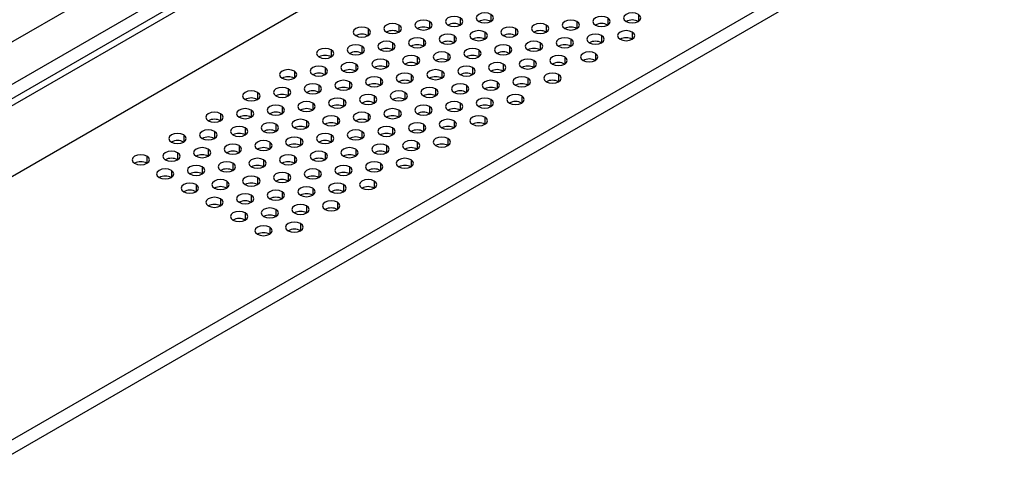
# Model space of a CAD drawing. Header units: millimetres. Extents: x 0 to 1118, y 0 to 864.
# Tile 180 of 256: x 909.08 to 920.41, y 645.27 to 650.5. Entities that reach past the tile are written whole.
import ezdxf

# ---------------------------------------------------------------- set-up
doc = ezdxf.new("R2010")
doc.units = ezdxf.units.MM

msp = doc.modelspace()

# ---------------------------------------------------------------- linework, layer by layer
at = {"color": 7, "linetype": 'Continuous', "lineweight": 25}
for p, q in [((901.7793, 646.0799), (940.9885, 668.7149)), ((941.1299, 668.3066), (901.9207, 645.6716)), ((935.8547, 665.098), (906.036, 647.8841)), ((935.9254, 665.0572), (906.1068, 647.8432)), ((936.1376, 664.3631), (905.8946, 646.9042)), ((908.518, 645.3898), (938.7609, 662.8487)), ((908.5887, 645.2673), (938.8317, 662.7262))]:
    msp.add_line(p, q, dxfattribs=at)
at = {"color": 8, "linetype": 'Continuous', "lineweight": 25}
for p, q in [((914.1536, 650.5209), (914.1536, 650.4393)), ((914.5072, 650.5618), (914.5072, 650.4801)), ((915.8507, 650.5209), (915.8507, 650.4393)), ((916.2042, 650.5618), (916.2042, 650.4801)), ((913.093, 650.3985), (913.093, 650.3168)), ((913.4465, 650.4393), (913.4465, 650.3577)), ((913.8001, 650.4801), (913.8001, 650.3985)), ((914.79, 650.3985), (914.79, 650.3168)), ((915.1436, 650.4393), (915.1436, 650.3577)), ((915.4971, 650.4801), (915.4971, 650.3985)), ((913.7294, 650.276), (913.7294, 650.1944)), ((914.0829, 650.3168), (914.0829, 650.2352)), ((914.4365, 650.3577), (914.4365, 650.276)), ((915.4264, 650.276), (915.4264, 650.1944)), ((915.78, 650.3168), (915.78, 650.2352)), ((916.1335, 650.3577), (916.1335, 650.276)), ((912.6687, 650.1536), (912.6687, 650.0719)), ((913.0223, 650.1944), (913.0223, 650.1127)), ((913.3758, 650.2352), (913.3758, 650.1536)), ((914.3658, 650.1536), (914.3658, 650.0719)), ((914.7193, 650.1944), (914.7193, 650.1127)), ((915.0729, 650.2352), (915.0729, 650.1536)), ((913.6587, 650.0719), (913.6587, 649.9903)), ((914.0122, 650.1127), (914.0122, 650.0311)), ((915.3557, 650.0719), (915.3557, 649.9903)), ((915.7093, 650.1127), (915.7093, 650.0311)), ((912.598, 649.9494), (912.598, 649.8678)), ((912.9515, 649.9903), (912.9515, 649.9086)), ((913.3051, 650.0311), (913.3051, 649.9494)), ((914.295, 649.9494), (914.295, 649.8678)), ((914.6486, 649.9903), (914.6486, 649.9086)), ((915.0022, 650.0311), (915.0022, 649.9494)), ((912.2444, 649.9086), (912.2444, 649.827)), ((913.2344, 649.827), (913.2344, 649.7453)), ((913.5879, 649.8678), (913.5879, 649.7862)), ((913.9415, 649.9086), (913.9415, 649.827)), ((914.9314, 649.827), (914.9314, 649.7453)), ((915.285, 649.8678), (915.285, 649.7862)), ((912.1737, 649.7045), (912.1737, 649.6229)), ((912.5273, 649.7453), (912.5273, 649.6637)), ((912.8808, 649.7862), (912.8808, 649.7045)), ((913.8708, 649.7045), (913.8708, 649.6229)), ((914.2243, 649.7453), (914.2243, 649.6637)), ((914.5779, 649.7862), (914.5779, 649.7045)), ((911.8202, 649.6637), (911.8202, 649.5821)), ((913.1637, 649.6229), (913.1637, 649.5412)), ((913.5172, 649.6637), (913.5172, 649.5821)), ((914.8607, 649.6229), (914.8607, 649.5412)), ((912.103, 649.5004), (912.103, 649.4188)), ((912.4566, 649.5412), (912.4566, 649.4596)), ((912.8101, 649.5821), (912.8101, 649.5004)), ((913.8001, 649.5004), (913.8001, 649.4188)), ((914.1536, 649.5412), (914.1536, 649.4596)), ((914.5072, 649.5821), (914.5072, 649.5004)), ((911.3959, 649.4188), (911.3959, 649.3371)), ((911.7495, 649.4596), (911.7495, 649.378)), ((912.7394, 649.378), (912.7394, 649.2963)), ((913.093, 649.4188), (913.093, 649.3371)), ((913.4465, 649.4596), (913.4465, 649.378)), ((914.4365, 649.378), (914.4365, 649.2963)), ((911.6788, 649.2555), (911.6788, 649.1739)), ((912.0323, 649.2963), (912.0323, 649.2147)), ((912.3859, 649.3371), (912.3859, 649.2555)), ((913.3758, 649.2555), (913.3758, 649.1739)), ((913.7294, 649.2963), (913.7294, 649.2147)), ((914.0829, 649.3371), (914.0829, 649.2555)), ((910.9716, 649.1739), (910.9716, 649.0922)), ((911.3252, 649.2147), (911.3252, 649.133)), ((912.3152, 649.133), (912.3152, 649.0514)), ((912.6687, 649.1739), (912.6687, 649.0922)), ((913.0223, 649.2147), (913.0223, 649.133)), ((914.0122, 649.133), (914.0122, 649.0514)), ((911.608, 649.0514), (911.608, 648.9698)), ((911.9616, 649.0922), (911.9616, 649.0106)), ((913.3051, 649.0514), (913.3051, 648.9698)), ((913.6587, 649.0922), (913.6587, 649.0106)), ((910.5474, 648.9289), (910.5474, 648.8473)), ((910.9009, 648.9698), (910.9009, 648.8881)), ((911.2545, 649.0106), (911.2545, 648.9289)), ((912.2444, 648.9289), (912.2444, 648.8473)), ((912.598, 648.9698), (912.598, 648.8881)), ((912.9515, 649.0106), (912.9515, 648.9289)), ((911.1838, 648.8065), (911.1838, 648.7248)), ((911.5373, 648.8473), (911.5373, 648.7657)), ((911.8909, 648.8881), (911.8909, 648.8065)), ((912.8808, 648.8065), (912.8808, 648.7248)), ((913.2344, 648.8473), (913.2344, 648.7657)), ((913.5879, 648.8881), (913.5879, 648.8065)), ((910.8302, 648.7657), (910.8302, 648.684)), ((911.8202, 648.684), (911.8202, 648.6024)), ((912.1737, 648.7248), (912.1737, 648.6432)), ((912.5273, 648.7657), (912.5273, 648.684)), ((911.1131, 648.6024), (911.1131, 648.5207)), ((911.4666, 648.6432), (911.4666, 648.5616)), ((912.8101, 648.6024), (912.8101, 648.5207)), ((913.1637, 648.6432), (913.1637, 648.5616)), ((911.7495, 648.4799), (911.7495, 648.3983)), ((912.103, 648.5207), (912.103, 648.4391)), ((912.4566, 648.5616), (912.4566, 648.4799)), ((911.3959, 648.4391), (911.3959, 648.3575)), ((912.3859, 648.3575), (912.3859, 648.2758)), ((912.7394, 648.3983), (912.7394, 648.3166)), ((911.6788, 648.2758), (911.6788, 648.1942)), ((912.0323, 648.3166), (912.0323, 648.235)), ((911.9616, 648.1125), (911.9616, 648.0309)), ((912.3152, 648.1534), (912.3152, 648.0717))]:
    msp.add_line(p, q, dxfattribs=at)
at = {"color": 7, "linetype": 'Continuous', "lineweight": 25, "flags": 128}
for points in [[(913.8001, 650.4801), (913.7676, 650.4926), (913.7294, 650.497), (913.6911, 650.4926), (913.6587, 650.4801), (913.637, 650.4614), (913.6294, 650.4393), (913.637, 650.4172), (913.6587, 650.3985)], [(914.1536, 650.5209), (914.1212, 650.5334), (914.0829, 650.5378), (914.0446, 650.5334), (914.0122, 650.5209), (913.9905, 650.5022), (913.9829, 650.4801), (913.9905, 650.458), (914.0122, 650.4393)], [(914.0122, 650.4393), (914.0446, 650.4268), (914.0829, 650.4224), (914.1212, 650.4268), (914.1536, 650.4393), (914.1753, 650.458), (914.1829, 650.4801), (914.1753, 650.5022), (914.1536, 650.5209)], [(914.5072, 650.5618), (914.4747, 650.5743), (914.4365, 650.5787), (914.3982, 650.5743), (914.3658, 650.5618), (914.3441, 650.543), (914.3365, 650.5209), (914.3441, 650.4988), (914.3658, 650.4801)], [(914.3658, 650.4801), (914.3982, 650.4676), (914.4365, 650.4632), (914.4747, 650.4676), (914.5072, 650.4801), (914.5289, 650.4988), (914.5365, 650.5209), (914.5289, 650.543), (914.5072, 650.5618)], [(915.4971, 650.4801), (915.4647, 650.4926), (915.4264, 650.497), (915.3882, 650.4926), (915.3557, 650.4801), (915.334, 650.4614), (915.3264, 650.4393), (915.334, 650.4172), (915.3557, 650.3985)], [(915.8507, 650.5209), (915.8182, 650.5334), (915.78, 650.5378), (915.7417, 650.5334), (915.7093, 650.5209), (915.6876, 650.5022), (915.68, 650.4801), (915.6876, 650.458), (915.7093, 650.4393)], [(915.7093, 650.4393), (915.7417, 650.4268), (915.78, 650.4224), (915.8182, 650.4268), (915.8507, 650.4393), (915.8724, 650.458), (915.88, 650.4801), (915.8724, 650.5022), (915.8507, 650.5209)], [(916.2042, 650.5618), (916.1718, 650.5743), (916.1335, 650.5787), (916.0953, 650.5743), (916.0628, 650.5618), (916.0411, 650.543), (916.0335, 650.5209), (916.0411, 650.4988), (916.0628, 650.4801)], [(916.0628, 650.4801), (916.0953, 650.4676), (916.1335, 650.4632), (916.1718, 650.4676), (916.2042, 650.4801), (916.2259, 650.4988), (916.2335, 650.5209), (916.2259, 650.543), (916.2042, 650.5618)], [(913.093, 650.3985), (913.0605, 650.411), (913.0223, 650.4154), (912.984, 650.411), (912.9515, 650.3985), (912.9299, 650.3797), (912.9223, 650.3577), (912.9299, 650.3356), (912.9515, 650.3168)], [(912.9515, 650.3168), (912.984, 650.3043), (913.0223, 650.2999), (913.0605, 650.3043), (913.093, 650.3168), (913.1146, 650.3356), (913.1223, 650.3577), (913.1146, 650.3797), (913.093, 650.3985)], [(913.4465, 650.4393), (913.4141, 650.4518), (913.3758, 650.4562), (913.3375, 650.4518), (913.3051, 650.4393), (913.2834, 650.4206), (913.2758, 650.3985), (913.2834, 650.3764), (913.3051, 650.3577)], [(913.3051, 650.3577), (913.3375, 650.3451), (913.3758, 650.3407), (913.4141, 650.3451), (913.4465, 650.3577), (913.4682, 650.3764), (913.4758, 650.3985), (913.4682, 650.4206), (913.4465, 650.4393)], [(913.6587, 650.3985), (913.6911, 650.386), (913.7294, 650.3816), (913.7676, 650.386), (913.8001, 650.3985), (913.8218, 650.4172), (913.8294, 650.4393), (913.8218, 650.4614), (913.8001, 650.4801)], [(914.79, 650.3985), (914.7576, 650.411), (914.7193, 650.4154), (914.681, 650.411), (914.6486, 650.3985), (914.6269, 650.3797), (914.6193, 650.3577), (914.6269, 650.3356), (914.6486, 650.3168)], [(914.6486, 650.3168), (914.681, 650.3043), (914.7193, 650.2999), (914.7576, 650.3043), (914.79, 650.3168), (914.8117, 650.3356), (914.8193, 650.3577), (914.8117, 650.3797), (914.79, 650.3985)], [(915.1436, 650.4393), (915.1111, 650.4518), (915.0729, 650.4562), (915.0346, 650.4518), (915.0022, 650.4393), (914.9805, 650.4206), (914.9729, 650.3985), (914.9805, 650.3764), (915.0022, 650.3577)], [(915.0022, 650.3577), (915.0346, 650.3451), (915.0729, 650.3407), (915.1111, 650.3451), (915.1436, 650.3577), (915.1653, 650.3764), (915.1729, 650.3985), (915.1653, 650.4206), (915.1436, 650.4393)], [(915.3557, 650.3985), (915.3882, 650.386), (915.4264, 650.3816), (915.4647, 650.386), (915.4971, 650.3985), (915.5188, 650.4172), (915.5264, 650.4393), (915.5188, 650.4614), (915.4971, 650.4801)], [(913.7294, 650.276), (913.6969, 650.2885), (913.6587, 650.2929), (913.6204, 650.2885), (913.5879, 650.276), (913.5663, 650.2573), (913.5587, 650.2352), (913.5663, 650.2131), (913.5879, 650.1944)], [(913.5879, 650.1944), (913.6204, 650.1819), (913.6587, 650.1775), (913.6969, 650.1819), (913.7294, 650.1944), (913.751, 650.2131), (913.7587, 650.2352), (913.751, 650.2573), (913.7294, 650.276)], [(914.0829, 650.3168), (914.0505, 650.3293), (914.0122, 650.3337), (913.9739, 650.3293), (913.9415, 650.3168), (913.9198, 650.2981), (913.9122, 650.276), (913.9198, 650.2539), (913.9415, 650.2352)], [(913.9415, 650.2352), (913.9739, 650.2227), (914.0122, 650.2183), (914.0505, 650.2227), (914.0829, 650.2352), (914.1046, 650.2539), (914.1122, 650.276), (914.1046, 650.2981), (914.0829, 650.3168)], [(914.4365, 650.3577), (914.404, 650.3702), (914.3658, 650.3746), (914.3275, 650.3702), (914.295, 650.3577), (914.2734, 650.3389), (914.2658, 650.3168), (914.2734, 650.2947), (914.295, 650.276)], [(914.295, 650.276), (914.3275, 650.2635), (914.3658, 650.2591), (914.404, 650.2635), (914.4365, 650.276), (914.4581, 650.2947), (914.4658, 650.3168), (914.4581, 650.3389), (914.4365, 650.3577)], [(915.4264, 650.276), (915.394, 650.2885), (915.3557, 650.2929), (915.3174, 650.2885), (915.285, 650.276), (915.2633, 650.2573), (915.2557, 650.2352), (915.2633, 650.2131), (915.285, 650.1944)], [(915.285, 650.1944), (915.3174, 650.1819), (915.3557, 650.1775), (915.394, 650.1819), (915.4264, 650.1944), (915.4481, 650.2131), (915.4557, 650.2352), (915.4481, 650.2573), (915.4264, 650.276)], [(915.78, 650.3168), (915.7475, 650.3293), (915.7093, 650.3337), (915.671, 650.3293), (915.6386, 650.3168), (915.6169, 650.2981), (915.6093, 650.276), (915.6169, 650.2539), (915.6386, 650.2352)], [(915.6386, 650.2352), (915.671, 650.2227), (915.7093, 650.2183), (915.7475, 650.2227), (915.78, 650.2352), (915.8017, 650.2539), (915.8093, 650.276), (915.8017, 650.2981), (915.78, 650.3168)], [(916.1335, 650.3577), (916.1011, 650.3702), (916.0628, 650.3746), (916.0245, 650.3702), (915.9921, 650.3577), (915.9704, 650.3389), (915.9628, 650.3168), (915.9704, 650.2947), (915.9921, 650.276)], [(915.9921, 650.276), (916.0245, 650.2635), (916.0628, 650.2591), (916.1011, 650.2635), (916.1335, 650.276), (916.1552, 650.2947), (916.1628, 650.3168), (916.1552, 650.3389), (916.1335, 650.3577)], [(912.6687, 650.1536), (912.6363, 650.1661), (912.598, 650.1705), (912.5597, 650.1661), (912.5273, 650.1536), (912.5056, 650.1348), (912.498, 650.1127), (912.5056, 650.0906), (912.5273, 650.0719)], [(912.5273, 650.0719), (912.5597, 650.0594), (912.598, 650.055), (912.6363, 650.0594), (912.6687, 650.0719), (912.6904, 650.0906), (912.698, 650.1127), (912.6904, 650.1348), (912.6687, 650.1536)], [(913.0223, 650.1944), (912.9898, 650.2069), (912.9515, 650.2113), (912.9133, 650.2069), (912.8808, 650.1944), (912.8592, 650.1756), (912.8515, 650.1536), (912.8592, 650.1315), (912.8808, 650.1127)], [(912.8808, 650.1127), (912.9133, 650.1002), (912.9515, 650.0958), (912.9898, 650.1002), (913.0223, 650.1127), (913.0439, 650.1315), (913.0515, 650.1536), (913.0439, 650.1756), (913.0223, 650.1944)], [(913.3758, 650.2352), (913.3434, 650.2477), (913.3051, 650.2521), (913.2668, 650.2477), (913.2344, 650.2352), (913.2127, 650.2165), (913.2051, 650.1944), (913.2127, 650.1723), (913.2344, 650.1536)], [(913.2344, 650.1536), (913.2668, 650.141), (913.3051, 650.1366), (913.3434, 650.141), (913.3758, 650.1536), (913.3975, 650.1723), (913.4051, 650.1944), (913.3975, 650.2165), (913.3758, 650.2352)], [(914.3658, 650.1536), (914.3333, 650.1661), (914.295, 650.1705), (914.2568, 650.1661), (914.2243, 650.1536), (914.2027, 650.1348), (914.1951, 650.1127), (914.2027, 650.0906), (914.2243, 650.0719)], [(914.2243, 650.0719), (914.2568, 650.0594), (914.295, 650.055), (914.3333, 650.0594), (914.3658, 650.0719), (914.3874, 650.0906), (914.3951, 650.1127), (914.3874, 650.1348), (914.3658, 650.1536)], [(914.7193, 650.1944), (914.6869, 650.2069), (914.6486, 650.2113), (914.6103, 650.2069), (914.5779, 650.1944), (914.5562, 650.1756), (914.5486, 650.1536), (914.5562, 650.1315), (914.5779, 650.1127)], [(914.5779, 650.1127), (914.6103, 650.1002), (914.6486, 650.0958), (914.6869, 650.1002), (914.7193, 650.1127), (914.741, 650.1315), (914.7486, 650.1536), (914.741, 650.1756), (914.7193, 650.1944)], [(915.0729, 650.2352), (915.0404, 650.2477), (915.0022, 650.2521), (914.9639, 650.2477), (914.9314, 650.2352), (914.9098, 650.2165), (914.9022, 650.1944), (914.9098, 650.1723), (914.9314, 650.1536)], [(914.9314, 650.1536), (914.9639, 650.141), (915.0022, 650.1366), (915.0404, 650.141), (915.0729, 650.1536), (915.0945, 650.1723), (915.1022, 650.1944), (915.0945, 650.2165), (915.0729, 650.2352)], [(913.3051, 650.0311), (913.2727, 650.0436), (913.2344, 650.048), (913.1961, 650.0436), (913.1637, 650.0311), (913.142, 650.0124), (913.1344, 649.9903), (913.142, 649.9682), (913.1637, 649.9494)], [(913.6587, 650.0719), (913.6262, 650.0844), (913.5879, 650.0888), (913.5497, 650.0844), (913.5172, 650.0719), (913.4956, 650.0532), (913.4879, 650.0311), (913.4956, 650.009), (913.5172, 649.9903)], [(913.5172, 649.9903), (913.5497, 649.9778), (913.5879, 649.9734), (913.6262, 649.9778), (913.6587, 649.9903), (913.6803, 650.009), (913.6879, 650.0311), (913.6803, 650.0532), (913.6587, 650.0719)], [(914.0122, 650.1127), (913.9798, 650.1252), (913.9415, 650.1296), (913.9032, 650.1252), (913.8708, 650.1127), (913.8491, 650.094), (913.8415, 650.0719), (913.8491, 650.0498), (913.8708, 650.0311)], [(913.8708, 650.0311), (913.9032, 650.0186), (913.9415, 650.0142), (913.9798, 650.0186), (914.0122, 650.0311), (914.0339, 650.0498), (914.0415, 650.0719), (914.0339, 650.094), (914.0122, 650.1127)], [(915.0022, 650.0311), (914.9697, 650.0436), (914.9314, 650.048), (914.8932, 650.0436), (914.8607, 650.0311), (914.8391, 650.0124), (914.8314, 649.9903), (914.8391, 649.9682), (914.8607, 649.9494)], [(915.3557, 650.0719), (915.3233, 650.0844), (915.285, 650.0888), (915.2467, 650.0844), (915.2143, 650.0719), (915.1926, 650.0532), (915.185, 650.0311), (915.1926, 650.009), (915.2143, 649.9903)], [(915.2143, 649.9903), (915.2467, 649.9778), (915.285, 649.9734), (915.3233, 649.9778), (915.3557, 649.9903), (915.3774, 650.009), (915.385, 650.0311), (915.3774, 650.0532), (915.3557, 650.0719)], [(915.7093, 650.1127), (915.6768, 650.1252), (915.6386, 650.1296), (915.6003, 650.1252), (915.5678, 650.1127), (915.5462, 650.094), (915.5386, 650.0719), (915.5462, 650.0498), (915.5678, 650.0311)], [(915.5678, 650.0311), (915.6003, 650.0186), (915.6386, 650.0142), (915.6768, 650.0186), (915.7093, 650.0311), (915.7309, 650.0498), (915.7386, 650.0719), (915.7309, 650.094), (915.7093, 650.1127)], [(912.2444, 649.9086), (912.212, 649.9211), (912.1737, 649.9255), (912.1355, 649.9211), (912.103, 649.9086), (912.0813, 649.8899), (912.0737, 649.8678), (912.0813, 649.8457), (912.103, 649.827)], [(912.598, 649.9494), (912.5656, 649.962), (912.5273, 649.9664), (912.489, 649.962), (912.4566, 649.9494), (912.4349, 649.9307), (912.4273, 649.9086), (912.4349, 649.8865), (912.4566, 649.8678)], [(912.4566, 649.8678), (912.489, 649.8553), (912.5273, 649.8509), (912.5656, 649.8553), (912.598, 649.8678), (912.6197, 649.8865), (912.6273, 649.9086), (912.6197, 649.9307), (912.598, 649.9494)], [(912.9515, 649.9903), (912.9191, 650.0028), (912.8808, 650.0072), (912.8426, 650.0028), (912.8101, 649.9903), (912.7884, 649.9715), (912.7808, 649.9494), (912.7884, 649.9274), (912.8101, 649.9086)], [(912.8101, 649.9086), (912.8426, 649.8961), (912.8808, 649.8917), (912.9191, 649.8961), (912.9515, 649.9086), (912.9732, 649.9274), (912.9808, 649.9494), (912.9732, 649.9715), (912.9515, 649.9903)], [(913.1637, 649.9494), (913.1961, 649.9369), (913.2344, 649.9325), (913.2727, 649.9369), (913.3051, 649.9494), (913.3268, 649.9682), (913.3344, 649.9903), (913.3268, 650.0124), (913.3051, 650.0311)], [(913.9415, 649.9086), (913.9091, 649.9211), (913.8708, 649.9255), (913.8325, 649.9211), (913.8001, 649.9086), (913.7784, 649.8899), (913.7708, 649.8678), (913.7784, 649.8457), (913.8001, 649.827)], [(914.295, 649.9494), (914.2626, 649.962), (914.2243, 649.9664), (914.1861, 649.962), (914.1536, 649.9494), (914.132, 649.9307), (914.1243, 649.9086), (914.132, 649.8865), (914.1536, 649.8678)], [(914.1536, 649.8678), (914.1861, 649.8553), (914.2243, 649.8509), (914.2626, 649.8553), (914.295, 649.8678), (914.3167, 649.8865), (914.3243, 649.9086), (914.3167, 649.9307), (914.295, 649.9494)], [(914.6486, 649.9903), (914.6162, 650.0028), (914.5779, 650.0072), (914.5396, 650.0028), (914.5072, 649.9903), (914.4855, 649.9715), (914.4779, 649.9494), (914.4855, 649.9274), (914.5072, 649.9086)], [(914.5072, 649.9086), (914.5396, 649.8961), (914.5779, 649.8917), (914.6162, 649.8961), (914.6486, 649.9086), (914.6703, 649.9274), (914.6779, 649.9494), (914.6703, 649.9715), (914.6486, 649.9903)], [(914.8607, 649.9494), (914.8932, 649.9369), (914.9314, 649.9325), (914.9697, 649.9369), (915.0022, 649.9494), (915.0238, 649.9682), (915.0314, 649.9903), (915.0238, 650.0124), (915.0022, 650.0311)], [(912.103, 649.827), (912.1355, 649.8145), (912.1737, 649.8101), (912.212, 649.8145), (912.2444, 649.827), (912.2661, 649.8457), (912.2737, 649.8678), (912.2661, 649.8899), (912.2444, 649.9086)], [(913.2344, 649.827), (913.2019, 649.8395), (913.1637, 649.8439), (913.1254, 649.8395), (913.093, 649.827), (913.0713, 649.8083), (913.0637, 649.7862), (913.0713, 649.7641), (913.093, 649.7453)], [(913.093, 649.7453), (913.1254, 649.7328), (913.1637, 649.7284), (913.2019, 649.7328), (913.2344, 649.7453), (913.2561, 649.7641), (913.2637, 649.7862), (913.2561, 649.8083), (913.2344, 649.827)], [(913.5879, 649.8678), (913.5555, 649.8803), (913.5172, 649.8847), (913.479, 649.8803), (913.4465, 649.8678), (913.4248, 649.8491), (913.4172, 649.827), (913.4248, 649.8049), (913.4465, 649.7862)], [(913.4465, 649.7862), (913.479, 649.7737), (913.5172, 649.7693), (913.5555, 649.7737), (913.5879, 649.7862), (913.6096, 649.8049), (913.6172, 649.827), (913.6096, 649.8491), (913.5879, 649.8678)], [(913.8001, 649.827), (913.8325, 649.8145), (913.8708, 649.8101), (913.9091, 649.8145), (913.9415, 649.827), (913.9632, 649.8457), (913.9708, 649.8678), (913.9632, 649.8899), (913.9415, 649.9086)], [(914.9314, 649.827), (914.899, 649.8395), (914.8607, 649.8439), (914.8225, 649.8395), (914.79, 649.827), (914.7683, 649.8083), (914.7607, 649.7862), (914.7683, 649.7641), (914.79, 649.7453)], [(914.79, 649.7453), (914.8225, 649.7328), (914.8607, 649.7284), (914.899, 649.7328), (914.9314, 649.7453), (914.9531, 649.7641), (914.9607, 649.7862), (914.9531, 649.8083), (914.9314, 649.827)], [(915.285, 649.8678), (915.2526, 649.8803), (915.2143, 649.8847), (915.176, 649.8803), (915.1436, 649.8678), (915.1219, 649.8491), (915.1143, 649.827), (915.1219, 649.8049), (915.1436, 649.7862)], [(915.1436, 649.7862), (915.176, 649.7737), (915.2143, 649.7693), (915.2526, 649.7737), (915.285, 649.7862), (915.3067, 649.8049), (915.3143, 649.827), (915.3067, 649.8491), (915.285, 649.8678)], [(912.1737, 649.7045), (912.1413, 649.717), (912.103, 649.7214), (912.0648, 649.717), (912.0323, 649.7045), (912.0106, 649.6858), (912.003, 649.6637), (912.0106, 649.6416), (912.0323, 649.6229)], [(912.0323, 649.6229), (912.0648, 649.6104), (912.103, 649.606), (912.1413, 649.6104), (912.1737, 649.6229), (912.1954, 649.6416), (912.203, 649.6637), (912.1954, 649.6858), (912.1737, 649.7045)], [(912.5273, 649.7453), (912.4948, 649.7579), (912.4566, 649.7623), (912.4183, 649.7579), (912.3859, 649.7453), (912.3642, 649.7266), (912.3566, 649.7045), (912.3642, 649.6824), (912.3859, 649.6637)], [(912.3859, 649.6637), (912.4183, 649.6512), (912.4566, 649.6468), (912.4948, 649.6512), (912.5273, 649.6637), (912.549, 649.6824), (912.5566, 649.7045), (912.549, 649.7266), (912.5273, 649.7453)], [(912.8808, 649.7862), (912.8484, 649.7987), (912.8101, 649.8031), (912.7719, 649.7987), (912.7394, 649.7862), (912.7177, 649.7674), (912.7101, 649.7453), (912.7177, 649.7233), (912.7394, 649.7045)], [(912.7394, 649.7045), (912.7719, 649.692), (912.8101, 649.6876), (912.8484, 649.692), (912.8808, 649.7045), (912.9025, 649.7233), (912.9101, 649.7453), (912.9025, 649.7674), (912.8808, 649.7862)], [(913.8708, 649.7045), (913.8383, 649.717), (913.8001, 649.7214), (913.7618, 649.717), (913.7294, 649.7045), (913.7077, 649.6858), (913.7001, 649.6637), (913.7077, 649.6416), (913.7294, 649.6229)], [(913.7294, 649.6229), (913.7618, 649.6104), (913.8001, 649.606), (913.8383, 649.6104), (913.8708, 649.6229), (913.8925, 649.6416), (913.9001, 649.6637), (913.8925, 649.6858), (913.8708, 649.7045)], [(914.2243, 649.7453), (914.1919, 649.7579), (914.1536, 649.7623), (914.1154, 649.7579), (914.0829, 649.7453), (914.0612, 649.7266), (914.0536, 649.7045), (914.0612, 649.6824), (914.0829, 649.6637)], [(914.0829, 649.6637), (914.1154, 649.6512), (914.1536, 649.6468), (914.1919, 649.6512), (914.2243, 649.6637), (914.246, 649.6824), (914.2536, 649.7045), (914.246, 649.7266), (914.2243, 649.7453)], [(914.5779, 649.7862), (914.5455, 649.7987), (914.5072, 649.8031), (914.4689, 649.7987), (914.4365, 649.7862), (914.4148, 649.7674), (914.4072, 649.7453), (914.4148, 649.7233), (914.4365, 649.7045)], [(914.4365, 649.7045), (914.4689, 649.692), (914.5072, 649.6876), (914.5455, 649.692), (914.5779, 649.7045), (914.5996, 649.7233), (914.6072, 649.7453), (914.5996, 649.7674), (914.5779, 649.7862)], [(911.8202, 649.6637), (911.7877, 649.6762), (911.7495, 649.6806), (911.7112, 649.6762), (911.6788, 649.6637), (911.6571, 649.645), (911.6495, 649.6229), (911.6571, 649.6008), (911.6788, 649.5821)], [(911.6788, 649.5821), (911.7112, 649.5696), (911.7495, 649.5652), (911.7877, 649.5696), (911.8202, 649.5821), (911.8419, 649.6008), (911.8495, 649.6229), (911.8419, 649.645), (911.8202, 649.6637)], [(912.8101, 649.5821), (912.7777, 649.5946), (912.7394, 649.599), (912.7011, 649.5946), (912.6687, 649.5821), (912.647, 649.5633), (912.6394, 649.5412), (912.647, 649.5192), (912.6687, 649.5004)], [(913.1637, 649.6229), (913.1312, 649.6354), (913.093, 649.6398), (913.0547, 649.6354), (913.0223, 649.6229), (913.0006, 649.6042), (912.993, 649.5821), (913.0006, 649.56), (913.0223, 649.5412)], [(913.0223, 649.5412), (913.0547, 649.5287), (913.093, 649.5243), (913.1312, 649.5287), (913.1637, 649.5412), (913.1854, 649.56), (913.193, 649.5821), (913.1854, 649.6042), (913.1637, 649.6229)], [(913.5172, 649.6637), (913.4848, 649.6762), (913.4465, 649.6806), (913.4083, 649.6762), (913.3758, 649.6637), (913.3541, 649.645), (913.3465, 649.6229), (913.3541, 649.6008), (913.3758, 649.5821)], [(913.3758, 649.5821), (913.4083, 649.5696), (913.4465, 649.5652), (913.4848, 649.5696), (913.5172, 649.5821), (913.5389, 649.6008), (913.5465, 649.6229), (913.5389, 649.645), (913.5172, 649.6637)], [(914.5072, 649.5821), (914.4747, 649.5946), (914.4365, 649.599), (914.3982, 649.5946), (914.3658, 649.5821), (914.3441, 649.5633), (914.3365, 649.5412), (914.3441, 649.5192), (914.3658, 649.5004)], [(914.8607, 649.6229), (914.8283, 649.6354), (914.79, 649.6398), (914.7518, 649.6354), (914.7193, 649.6229), (914.6976, 649.6042), (914.69, 649.5821), (914.6976, 649.56), (914.7193, 649.5412)], [(914.7193, 649.5412), (914.7518, 649.5287), (914.79, 649.5243), (914.8283, 649.5287), (914.8607, 649.5412), (914.8824, 649.56), (914.89, 649.5821), (914.8824, 649.6042), (914.8607, 649.6229)], [(911.7495, 649.4596), (911.717, 649.4721), (911.6788, 649.4765), (911.6405, 649.4721), (911.608, 649.4596), (911.5864, 649.4409), (911.5788, 649.4188), (911.5864, 649.3967), (911.608, 649.378)], [(912.103, 649.5004), (912.0706, 649.5129), (912.0323, 649.5173), (911.994, 649.5129), (911.9616, 649.5004), (911.9399, 649.4817), (911.9323, 649.4596), (911.9399, 649.4375), (911.9616, 649.4188)], [(911.9616, 649.4188), (911.994, 649.4063), (912.0323, 649.4019), (912.0706, 649.4063), (912.103, 649.4188), (912.1247, 649.4375), (912.1323, 649.4596), (912.1247, 649.4817), (912.103, 649.5004)], [(912.4566, 649.5412), (912.4241, 649.5538), (912.3859, 649.5582), (912.3476, 649.5538), (912.3152, 649.5412), (912.2935, 649.5225), (912.2859, 649.5004), (912.2935, 649.4783), (912.3152, 649.4596)], [(912.3152, 649.4596), (912.3476, 649.4471), (912.3859, 649.4427), (912.4241, 649.4471), (912.4566, 649.4596), (912.4782, 649.4783), (912.4859, 649.5004), (912.4782, 649.5225), (912.4566, 649.5412)], [(912.6687, 649.5004), (912.7011, 649.4879), (912.7394, 649.4835), (912.7777, 649.4879), (912.8101, 649.5004), (912.8318, 649.5192), (912.8394, 649.5412), (912.8318, 649.5633), (912.8101, 649.5821)], [(913.4465, 649.4596), (913.4141, 649.4721), (913.3758, 649.4765), (913.3375, 649.4721), (913.3051, 649.4596), (913.2834, 649.4409), (913.2758, 649.4188), (913.2834, 649.3967), (913.3051, 649.378)], [(913.8001, 649.5004), (913.7676, 649.5129), (913.7294, 649.5173), (913.6911, 649.5129), (913.6587, 649.5004), (913.637, 649.4817), (913.6294, 649.4596), (913.637, 649.4375), (913.6587, 649.4188)], [(913.6587, 649.4188), (913.6911, 649.4063), (913.7294, 649.4019), (913.7676, 649.4063), (913.8001, 649.4188), (913.8218, 649.4375), (913.8294, 649.4596), (913.8218, 649.4817), (913.8001, 649.5004)], [(914.1536, 649.5412), (914.1212, 649.5538), (914.0829, 649.5582), (914.0446, 649.5538), (914.0122, 649.5412), (913.9905, 649.5225), (913.9829, 649.5004), (913.9905, 649.4783), (914.0122, 649.4596)], [(914.0122, 649.4596), (914.0446, 649.4471), (914.0829, 649.4427), (914.1212, 649.4471), (914.1536, 649.4596), (914.1753, 649.4783), (914.1829, 649.5004), (914.1753, 649.5225), (914.1536, 649.5412)], [(914.3658, 649.5004), (914.3982, 649.4879), (914.4365, 649.4835), (914.4747, 649.4879), (914.5072, 649.5004), (914.5289, 649.5192), (914.5365, 649.5412), (914.5289, 649.5633), (914.5072, 649.5821)], [(911.3959, 649.4188), (911.3635, 649.4313), (911.3252, 649.4357), (911.2869, 649.4313), (911.2545, 649.4188), (911.2328, 649.4001), (911.2252, 649.378), (911.2328, 649.3559), (911.2545, 649.3371)], [(911.2545, 649.3371), (911.2869, 649.3246), (911.3252, 649.3202), (911.3635, 649.3246), (911.3959, 649.3371), (911.4176, 649.3559), (911.4252, 649.378), (911.4176, 649.4001), (911.3959, 649.4188)], [(911.608, 649.378), (911.6405, 649.3654), (911.6788, 649.3611), (911.717, 649.3654), (911.7495, 649.378), (911.7711, 649.3967), (911.7788, 649.4188), (911.7711, 649.4409), (911.7495, 649.4596)], [(912.7394, 649.378), (912.707, 649.3905), (912.6687, 649.3949), (912.6304, 649.3905), (912.598, 649.378), (912.5763, 649.3592), (912.5687, 649.3371), (912.5763, 649.3151), (912.598, 649.2963)], [(912.598, 649.2963), (912.6304, 649.2838), (912.6687, 649.2794), (912.707, 649.2838), (912.7394, 649.2963), (912.7611, 649.3151), (912.7687, 649.3371), (912.7611, 649.3592), (912.7394, 649.378)], [(913.093, 649.4188), (913.0605, 649.4313), (913.0223, 649.4357), (912.984, 649.4313), (912.9515, 649.4188), (912.9299, 649.4001), (912.9223, 649.378), (912.9299, 649.3559), (912.9515, 649.3371)], [(912.9515, 649.3371), (912.984, 649.3246), (913.0223, 649.3202), (913.0605, 649.3246), (913.093, 649.3371), (913.1146, 649.3559), (913.1223, 649.378), (913.1146, 649.4001), (913.093, 649.4188)], [(913.3051, 649.378), (913.3375, 649.3654), (913.3758, 649.3611), (913.4141, 649.3654), (913.4465, 649.378), (913.4682, 649.3967), (913.4758, 649.4188), (913.4682, 649.4409), (913.4465, 649.4596)], [(914.4365, 649.378), (914.404, 649.3905), (914.3658, 649.3949), (914.3275, 649.3905), (914.295, 649.378), (914.2734, 649.3592), (914.2658, 649.3371), (914.2734, 649.3151), (914.295, 649.2963)], [(914.295, 649.2963), (914.3275, 649.2838), (914.3658, 649.2794), (914.404, 649.2838), (914.4365, 649.2963), (914.4581, 649.3151), (914.4658, 649.3371), (914.4581, 649.3592), (914.4365, 649.378)], [(911.6788, 649.2555), (911.6463, 649.268), (911.608, 649.2724), (911.5698, 649.268), (911.5373, 649.2555), (911.5157, 649.2368), (911.508, 649.2147), (911.5157, 649.1926), (911.5373, 649.1739)], [(911.5373, 649.1739), (911.5698, 649.1613), (911.608, 649.157), (911.6463, 649.1613), (911.6788, 649.1739), (911.7004, 649.1926), (911.708, 649.2147), (911.7004, 649.2368), (911.6788, 649.2555)], [(912.0323, 649.2963), (911.9999, 649.3088), (911.9616, 649.3132), (911.9233, 649.3088), (911.8909, 649.2963), (911.8692, 649.2776), (911.8616, 649.2555), (911.8692, 649.2334), (911.8909, 649.2147)], [(911.8909, 649.2147), (911.9233, 649.2022), (911.9616, 649.1978), (911.9999, 649.2022), (912.0323, 649.2147), (912.054, 649.2334), (912.0616, 649.2555), (912.054, 649.2776), (912.0323, 649.2963)], [(912.3859, 649.3371), (912.3534, 649.3497), (912.3152, 649.3541), (912.2769, 649.3497), (912.2444, 649.3371), (912.2228, 649.3184), (912.2152, 649.2963), (912.2228, 649.2742), (912.2444, 649.2555)], [(912.2444, 649.2555), (912.2769, 649.243), (912.3152, 649.2386), (912.3534, 649.243), (912.3859, 649.2555), (912.4075, 649.2742), (912.4152, 649.2963), (912.4075, 649.3184), (912.3859, 649.3371)], [(913.3758, 649.2555), (913.3434, 649.268), (913.3051, 649.2724), (913.2668, 649.268), (913.2344, 649.2555), (913.2127, 649.2368), (913.2051, 649.2147), (913.2127, 649.1926), (913.2344, 649.1739)], [(913.2344, 649.1739), (913.2668, 649.1613), (913.3051, 649.157), (913.3434, 649.1613), (913.3758, 649.1739), (913.3975, 649.1926), (913.4051, 649.2147), (913.3975, 649.2368), (913.3758, 649.2555)], [(913.7294, 649.2963), (913.6969, 649.3088), (913.6587, 649.3132), (913.6204, 649.3088), (913.5879, 649.2963), (913.5663, 649.2776), (913.5587, 649.2555), (913.5663, 649.2334), (913.5879, 649.2147)], [(913.5879, 649.2147), (913.6204, 649.2022), (913.6587, 649.1978), (913.6969, 649.2022), (913.7294, 649.2147), (913.751, 649.2334), (913.7587, 649.2555), (913.751, 649.2776), (913.7294, 649.2963)], [(914.0829, 649.3371), (914.0505, 649.3497), (914.0122, 649.3541), (913.9739, 649.3497), (913.9415, 649.3371), (913.9198, 649.3184), (913.9122, 649.2963), (913.9198, 649.2742), (913.9415, 649.2555)], [(913.9415, 649.2555), (913.9739, 649.243), (914.0122, 649.2386), (914.0505, 649.243), (914.0829, 649.2555), (914.1046, 649.2742), (914.1122, 649.2963), (914.1046, 649.3184), (914.0829, 649.3371)], [(910.9716, 649.1739), (910.9392, 649.1864), (910.9009, 649.1908), (910.8627, 649.1864), (910.8302, 649.1739), (910.8085, 649.1551), (910.8009, 649.133), (910.8085, 649.1109), (910.8302, 649.0922)], [(910.8302, 649.0922), (910.8627, 649.0797), (910.9009, 649.0753), (910.9392, 649.0797), (910.9716, 649.0922), (910.9933, 649.1109), (911.0009, 649.133), (910.9933, 649.1551), (910.9716, 649.1739)], [(911.3252, 649.2147), (911.2928, 649.2272), (911.2545, 649.2316), (911.2162, 649.2272), (911.1838, 649.2147), (911.1621, 649.196), (911.1545, 649.1739), (911.1621, 649.1518), (911.1838, 649.133)], [(911.1838, 649.133), (911.2162, 649.1205), (911.2545, 649.1161), (911.2928, 649.1205), (911.3252, 649.133), (911.3469, 649.1518), (911.3545, 649.1739), (911.3469, 649.196), (911.3252, 649.2147)], [(912.3152, 649.133), (912.2827, 649.1456), (912.2444, 649.1499), (912.2062, 649.1456), (912.1737, 649.133), (912.1521, 649.1143), (912.1444, 649.0922), (912.1521, 649.0701), (912.1737, 649.0514)], [(912.1737, 649.0514), (912.2062, 649.0389), (912.2444, 649.0345), (912.2827, 649.0389), (912.3152, 649.0514), (912.3368, 649.0701), (912.3444, 649.0922), (912.3368, 649.1143), (912.3152, 649.133)], [(912.6687, 649.1739), (912.6363, 649.1864), (912.598, 649.1908), (912.5597, 649.1864), (912.5273, 649.1739), (912.5056, 649.1551), (912.498, 649.133), (912.5056, 649.1109), (912.5273, 649.0922)], [(912.5273, 649.0922), (912.5597, 649.0797), (912.598, 649.0753), (912.6363, 649.0797), (912.6687, 649.0922), (912.6904, 649.1109), (912.698, 649.133), (912.6904, 649.1551), (912.6687, 649.1739)], [(913.0223, 649.2147), (912.9898, 649.2272), (912.9515, 649.2316), (912.9133, 649.2272), (912.8808, 649.2147), (912.8592, 649.196), (912.8515, 649.1739), (912.8592, 649.1518), (912.8808, 649.133)], [(912.8808, 649.133), (912.9133, 649.1205), (912.9515, 649.1161), (912.9898, 649.1205), (913.0223, 649.133), (913.0439, 649.1518), (913.0515, 649.1739), (913.0439, 649.196), (913.0223, 649.2147)], [(914.0122, 649.133), (913.9798, 649.1456), (913.9415, 649.1499), (913.9032, 649.1456), (913.8708, 649.133), (913.8491, 649.1143), (913.8415, 649.0922), (913.8491, 649.0701), (913.8708, 649.0514)], [(913.8708, 649.0514), (913.9032, 649.0389), (913.9415, 649.0345), (913.9798, 649.0389), (914.0122, 649.0514), (914.0339, 649.0701), (914.0415, 649.0922), (914.0339, 649.1143), (914.0122, 649.133)], [(911.2545, 649.0106), (911.222, 649.0231), (911.1838, 649.0275), (911.1455, 649.0231), (911.1131, 649.0106), (911.0914, 648.9919), (911.0838, 648.9698), (911.0914, 648.9477), (911.1131, 648.9289)], [(911.608, 649.0514), (911.5756, 649.0639), (911.5373, 649.0683), (911.4991, 649.0639), (911.4666, 649.0514), (911.4449, 649.0327), (911.4373, 649.0106), (911.4449, 648.9885), (911.4666, 648.9698)], [(911.4666, 648.9698), (911.4991, 648.9572), (911.5373, 648.9529), (911.5756, 648.9572), (911.608, 648.9698), (911.6297, 648.9885), (911.6373, 649.0106), (911.6297, 649.0327), (911.608, 649.0514)], [(911.9616, 649.0922), (911.9292, 649.1047), (911.8909, 649.1091), (911.8526, 649.1047), (911.8202, 649.0922), (911.7985, 649.0735), (911.7909, 649.0514), (911.7985, 649.0293), (911.8202, 649.0106)], [(911.8202, 649.0106), (911.8526, 648.9981), (911.8909, 648.9937), (911.9292, 648.9981), (911.9616, 649.0106), (911.9833, 649.0293), (911.9909, 649.0514), (911.9833, 649.0735), (911.9616, 649.0922)], [(912.9515, 649.0106), (912.9191, 649.0231), (912.8808, 649.0275), (912.8426, 649.0231), (912.8101, 649.0106), (912.7884, 648.9919), (912.7808, 648.9698), (912.7884, 648.9477), (912.8101, 648.9289)], [(913.3051, 649.0514), (913.2727, 649.0639), (913.2344, 649.0683), (913.1961, 649.0639), (913.1637, 649.0514), (913.142, 649.0327), (913.1344, 649.0106), (913.142, 648.9885), (913.1637, 648.9698)], [(913.1637, 648.9698), (913.1961, 648.9572), (913.2344, 648.9529), (913.2727, 648.9572), (913.3051, 648.9698), (913.3268, 648.9885), (913.3344, 649.0106), (913.3268, 649.0327), (913.3051, 649.0514)], [(913.6587, 649.0922), (913.6262, 649.1047), (913.5879, 649.1091), (913.5497, 649.1047), (913.5172, 649.0922), (913.4956, 649.0735), (913.4879, 649.0514), (913.4956, 649.0293), (913.5172, 649.0106)], [(913.5172, 649.0106), (913.5497, 648.9981), (913.5879, 648.9937), (913.6262, 648.9981), (913.6587, 649.0106), (913.6803, 649.0293), (913.6879, 649.0514), (913.6803, 649.0735), (913.6587, 649.0922)], [(910.5474, 648.9289), (910.5149, 648.9415), (910.4767, 648.9458), (910.4384, 648.9415), (910.406, 648.9289), (910.3843, 648.9102), (910.3767, 648.8881), (910.3843, 648.866), (910.406, 648.8473)], [(910.406, 648.8473), (910.4384, 648.8348), (910.4767, 648.8304), (910.5149, 648.8348), (910.5474, 648.8473), (910.5691, 648.866), (910.5767, 648.8881), (910.5691, 648.9102), (910.5474, 648.9289)], [(910.9009, 648.9698), (910.8685, 648.9823), (910.8302, 648.9867), (910.792, 648.9823), (910.7595, 648.9698), (910.7378, 648.951), (910.7302, 648.9289), (910.7378, 648.9068), (910.7595, 648.8881)], [(910.7595, 648.8881), (910.792, 648.8756), (910.8302, 648.8712), (910.8685, 648.8756), (910.9009, 648.8881), (910.9226, 648.9068), (910.9302, 648.9289), (910.9226, 648.951), (910.9009, 648.9698)], [(911.1131, 648.9289), (911.1455, 648.9164), (911.1838, 648.912), (911.222, 648.9164), (911.2545, 648.9289), (911.2762, 648.9477), (911.2838, 648.9698), (911.2762, 648.9919), (911.2545, 649.0106)], [(911.8909, 648.8881), (911.8584, 648.9006), (911.8202, 648.905), (911.7819, 648.9006), (911.7495, 648.8881), (911.7278, 648.8694), (911.7202, 648.8473), (911.7278, 648.8252), (911.7495, 648.8065)], [(912.2444, 648.9289), (912.212, 648.9415), (912.1737, 648.9458), (912.1355, 648.9415), (912.103, 648.9289), (912.0813, 648.9102), (912.0737, 648.8881), (912.0813, 648.866), (912.103, 648.8473)], [(912.103, 648.8473), (912.1355, 648.8348), (912.1737, 648.8304), (912.212, 648.8348), (912.2444, 648.8473), (912.2661, 648.866), (912.2737, 648.8881), (912.2661, 648.9102), (912.2444, 648.9289)], [(912.598, 648.9698), (912.5656, 648.9823), (912.5273, 648.9867), (912.489, 648.9823), (912.4566, 648.9698), (912.4349, 648.951), (912.4273, 648.9289), (912.4349, 648.9068), (912.4566, 648.8881)], [(912.4566, 648.8881), (912.489, 648.8756), (912.5273, 648.8712), (912.5656, 648.8756), (912.598, 648.8881), (912.6197, 648.9068), (912.6273, 648.9289), (912.6197, 648.951), (912.598, 648.9698)], [(912.8101, 648.9289), (912.8426, 648.9164), (912.8808, 648.912), (912.9191, 648.9164), (912.9515, 648.9289), (912.9732, 648.9477), (912.9808, 648.9698), (912.9732, 648.9919), (912.9515, 649.0106)], [(913.5879, 648.8881), (913.5555, 648.9006), (913.5172, 648.905), (913.479, 648.9006), (913.4465, 648.8881), (913.4248, 648.8694), (913.4172, 648.8473), (913.4248, 648.8252), (913.4465, 648.8065)], [(911.1838, 648.8065), (911.1513, 648.819), (911.1131, 648.8234), (911.0748, 648.819), (911.0424, 648.8065), (911.0207, 648.7877), (911.0131, 648.7657), (911.0207, 648.7436), (911.0424, 648.7248)], [(911.0424, 648.7248), (911.0748, 648.7123), (911.1131, 648.7079), (911.1513, 648.7123), (911.1838, 648.7248), (911.2055, 648.7436), (911.2131, 648.7657), (911.2055, 648.7877), (911.1838, 648.8065)], [(911.5373, 648.8473), (911.5049, 648.8598), (911.4666, 648.8642), (911.4284, 648.8598), (911.3959, 648.8473), (911.3742, 648.8286), (911.3666, 648.8065), (911.3742, 648.7844), (911.3959, 648.7657)], [(911.3959, 648.7657), (911.4284, 648.7531), (911.4666, 648.7487), (911.5049, 648.7531), (911.5373, 648.7657), (911.559, 648.7844), (911.5666, 648.8065), (911.559, 648.8286), (911.5373, 648.8473)], [(911.7495, 648.8065), (911.7819, 648.794), (911.8202, 648.7896), (911.8584, 648.794), (911.8909, 648.8065), (911.9126, 648.8252), (911.9202, 648.8473), (911.9126, 648.8694), (911.8909, 648.8881)], [(912.8808, 648.8065), (912.8484, 648.819), (912.8101, 648.8234), (912.7719, 648.819), (912.7394, 648.8065), (912.7177, 648.7877), (912.7101, 648.7657), (912.7177, 648.7436), (912.7394, 648.7248)], [(912.7394, 648.7248), (912.7719, 648.7123), (912.8101, 648.7079), (912.8484, 648.7123), (912.8808, 648.7248), (912.9025, 648.7436), (912.9101, 648.7657), (912.9025, 648.7877), (912.8808, 648.8065)], [(913.2344, 648.8473), (913.2019, 648.8598), (913.1637, 648.8642), (913.1254, 648.8598), (913.093, 648.8473), (913.0713, 648.8286), (913.0637, 648.8065), (913.0713, 648.7844), (913.093, 648.7657)], [(913.093, 648.7657), (913.1254, 648.7531), (913.1637, 648.7487), (913.2019, 648.7531), (913.2344, 648.7657), (913.2561, 648.7844), (913.2637, 648.8065), (913.2561, 648.8286), (913.2344, 648.8473)], [(913.4465, 648.8065), (913.479, 648.794), (913.5172, 648.7896), (913.5555, 648.794), (913.5879, 648.8065), (913.6096, 648.8252), (913.6172, 648.8473), (913.6096, 648.8694), (913.5879, 648.8881)], [(910.8302, 648.7657), (910.7978, 648.7782), (910.7595, 648.7826), (910.7212, 648.7782), (910.6888, 648.7657), (910.6671, 648.7469), (910.6595, 648.7248), (910.6671, 648.7027), (910.6888, 648.684)], [(910.6888, 648.684), (910.7212, 648.6715), (910.7595, 648.6671), (910.7978, 648.6715), (910.8302, 648.684), (910.8519, 648.7027), (910.8595, 648.7248), (910.8519, 648.7469), (910.8302, 648.7657)], [(911.8202, 648.684), (911.7877, 648.6965), (911.7495, 648.7009), (911.7112, 648.6965), (911.6788, 648.684), (911.6571, 648.6653), (911.6495, 648.6432), (911.6571, 648.6211), (911.6788, 648.6024)], [(911.6788, 648.6024), (911.7112, 648.5899), (911.7495, 648.5855), (911.7877, 648.5899), (911.8202, 648.6024), (911.8419, 648.6211), (911.8495, 648.6432), (911.8419, 648.6653), (911.8202, 648.684)], [(912.1737, 648.7248), (912.1413, 648.7374), (912.103, 648.7417), (912.0648, 648.7374), (912.0323, 648.7248), (912.0106, 648.7061), (912.003, 648.684), (912.0106, 648.6619), (912.0323, 648.6432)], [(912.0323, 648.6432), (912.0648, 648.6307), (912.103, 648.6263), (912.1413, 648.6307), (912.1737, 648.6432), (912.1954, 648.6619), (912.203, 648.684), (912.1954, 648.7061), (912.1737, 648.7248)], [(912.5273, 648.7657), (912.4948, 648.7782), (912.4566, 648.7826), (912.4183, 648.7782), (912.3859, 648.7657), (912.3642, 648.7469), (912.3566, 648.7248), (912.3642, 648.7027), (912.3859, 648.684)], [(912.3859, 648.684), (912.4183, 648.6715), (912.4566, 648.6671), (912.4948, 648.6715), (912.5273, 648.684), (912.549, 648.7027), (912.5566, 648.7248), (912.549, 648.7469), (912.5273, 648.7657)], [(911.1131, 648.6024), (911.0806, 648.6149), (911.0424, 648.6193), (911.0041, 648.6149), (910.9716, 648.6024), (910.95, 648.5836), (910.9424, 648.5616), (910.95, 648.5395), (910.9716, 648.5207)], [(910.9716, 648.5207), (911.0041, 648.5082), (911.0424, 648.5038), (911.0806, 648.5082), (911.1131, 648.5207), (911.1347, 648.5395), (911.1424, 648.5616), (911.1347, 648.5836), (911.1131, 648.6024)], [(911.4666, 648.6432), (911.4342, 648.6557), (911.3959, 648.6601), (911.3576, 648.6557), (911.3252, 648.6432), (911.3035, 648.6245), (911.2959, 648.6024), (911.3035, 648.5803), (911.3252, 648.5616)], [(911.3252, 648.5616), (911.3576, 648.549), (911.3959, 648.5446), (911.4342, 648.549), (911.4666, 648.5616), (911.4883, 648.5803), (911.4959, 648.6024), (911.4883, 648.6245), (911.4666, 648.6432)], [(912.4566, 648.5616), (912.4241, 648.5741), (912.3859, 648.5785), (912.3476, 648.5741), (912.3152, 648.5616), (912.2935, 648.5428), (912.2859, 648.5207), (912.2935, 648.4986), (912.3152, 648.4799)], [(912.8101, 648.6024), (912.7777, 648.6149), (912.7394, 648.6193), (912.7011, 648.6149), (912.6687, 648.6024), (912.647, 648.5836), (912.6394, 648.5616), (912.647, 648.5395), (912.6687, 648.5207)], [(912.6687, 648.5207), (912.7011, 648.5082), (912.7394, 648.5038), (912.7777, 648.5082), (912.8101, 648.5207), (912.8318, 648.5395), (912.8394, 648.5616), (912.8318, 648.5836), (912.8101, 648.6024)], [(913.1637, 648.6432), (913.1312, 648.6557), (913.093, 648.6601), (913.0547, 648.6557), (913.0223, 648.6432), (913.0006, 648.6245), (912.993, 648.6024), (913.0006, 648.5803), (913.0223, 648.5616)], [(913.0223, 648.5616), (913.0547, 648.549), (913.093, 648.5446), (913.1312, 648.549), (913.1637, 648.5616), (913.1854, 648.5803), (913.193, 648.6024), (913.1854, 648.6245), (913.1637, 648.6432)], [(911.3959, 648.4391), (911.3635, 648.4516), (911.3252, 648.456), (911.2869, 648.4516), (911.2545, 648.4391), (911.2328, 648.4204), (911.2252, 648.3983), (911.2328, 648.3762), (911.2545, 648.3575)], [(911.7495, 648.4799), (911.717, 648.4924), (911.6788, 648.4968), (911.6405, 648.4924), (911.608, 648.4799), (911.5864, 648.4612), (911.5788, 648.4391), (911.5864, 648.417), (911.608, 648.3983)], [(911.608, 648.3983), (911.6405, 648.3858), (911.6788, 648.3814), (911.717, 648.3858), (911.7495, 648.3983), (911.7711, 648.417), (911.7788, 648.4391), (911.7711, 648.4612), (911.7495, 648.4799)], [(912.103, 648.5207), (912.0706, 648.5332), (912.0323, 648.5376), (911.994, 648.5332), (911.9616, 648.5207), (911.9399, 648.502), (911.9323, 648.4799), (911.9399, 648.4578), (911.9616, 648.4391)], [(911.9616, 648.4391), (911.994, 648.4266), (912.0323, 648.4222), (912.0706, 648.4266), (912.103, 648.4391), (912.1247, 648.4578), (912.1323, 648.4799), (912.1247, 648.502), (912.103, 648.5207)], [(912.3152, 648.4799), (912.3476, 648.4674), (912.3859, 648.463), (912.4241, 648.4674), (912.4566, 648.4799), (912.4782, 648.4986), (912.4859, 648.5207), (912.4782, 648.5428), (912.4566, 648.5616)], [(911.2545, 648.3575), (911.2869, 648.3449), (911.3252, 648.3405), (911.3635, 648.3449), (911.3959, 648.3575), (911.4176, 648.3762), (911.4252, 648.3983), (911.4176, 648.4204), (911.3959, 648.4391)], [(912.3859, 648.3575), (912.3534, 648.37), (912.3152, 648.3744), (912.2769, 648.37), (912.2444, 648.3575), (912.2228, 648.3387), (912.2152, 648.3166), (912.2228, 648.2945), (912.2444, 648.2758)], [(912.2444, 648.2758), (912.2769, 648.2633), (912.3152, 648.2589), (912.3534, 648.2633), (912.3859, 648.2758), (912.4075, 648.2945), (912.4152, 648.3166), (912.4075, 648.3387), (912.3859, 648.3575)], [(912.7394, 648.3983), (912.707, 648.4108), (912.6687, 648.4152), (912.6304, 648.4108), (912.598, 648.3983), (912.5763, 648.3795), (912.5687, 648.3575), (912.5763, 648.3354), (912.598, 648.3166)], [(912.598, 648.3166), (912.6304, 648.3041), (912.6687, 648.2997), (912.707, 648.3041), (912.7394, 648.3166), (912.7611, 648.3354), (912.7687, 648.3575), (912.7611, 648.3795), (912.7394, 648.3983)], [(911.6788, 648.2758), (911.6463, 648.2883), (911.608, 648.2927), (911.5698, 648.2883), (911.5373, 648.2758), (911.5157, 648.2571), (911.508, 648.235), (911.5157, 648.2129), (911.5373, 648.1942)], [(911.5373, 648.1942), (911.5698, 648.1817), (911.608, 648.1773), (911.6463, 648.1817), (911.6788, 648.1942), (911.7004, 648.2129), (911.708, 648.235), (911.7004, 648.2571), (911.6788, 648.2758)], [(912.0323, 648.3166), (911.9999, 648.3291), (911.9616, 648.3335), (911.9233, 648.3291), (911.8909, 648.3166), (911.8692, 648.2979), (911.8616, 648.2758), (911.8692, 648.2537), (911.8909, 648.235)], [(911.8909, 648.235), (911.9233, 648.2225), (911.9616, 648.2181), (911.9999, 648.2225), (912.0323, 648.235), (912.054, 648.2537), (912.0616, 648.2758), (912.054, 648.2979), (912.0323, 648.3166)], [(911.9616, 648.1125), (911.9292, 648.125), (911.8909, 648.1294), (911.8526, 648.125), (911.8202, 648.1125), (911.7985, 648.0938), (911.7909, 648.0717), (911.7985, 648.0496), (911.8202, 648.0309)], [(911.8202, 648.0309), (911.8526, 648.0184), (911.8909, 648.014), (911.9292, 648.0184), (911.9616, 648.0309), (911.9833, 648.0496), (911.9909, 648.0717), (911.9833, 648.0938), (911.9616, 648.1125)], [(912.3152, 648.1534), (912.2827, 648.1659), (912.2444, 648.1703), (912.2062, 648.1659), (912.1737, 648.1534), (912.1521, 648.1346), (912.1444, 648.1125), (912.1521, 648.0904), (912.1737, 648.0717)], [(912.1737, 648.0717), (912.2062, 648.0592), (912.2444, 648.0548), (912.2827, 648.0592), (912.3152, 648.0717), (912.3368, 648.0904), (912.3444, 648.1125), (912.3368, 648.1346), (912.3152, 648.1534)]]:
    msp.add_lwpolyline(points, dxfattribs=at)
at = {"color": 7, "linetype": 'Continuous', "lineweight": 25}
for centre in [(914.4365, 650.3436), (916.1335, 650.3436), (913.7294, 650.262), (914.0829, 650.3028), (915.4264, 650.262), (915.78, 650.3028), (913.0223, 650.1803), (913.3758, 650.2212), (914.3658, 650.1395), (914.7193, 650.1803), (915.0729, 650.2212), (916.0628, 650.1395), (913.3051, 650.0171), (913.6587, 650.0579), (914.0122, 650.0987), (915.0022, 650.0171), (915.3557, 650.0579), (915.7093, 650.0987), (912.598, 649.9354), (912.9515, 649.9762), (913.9415, 649.8946), (914.295, 649.9354), (914.6486, 649.9762), (915.6386, 649.8946), (912.8808, 649.7721), (913.2344, 649.813), (913.5879, 649.8538), (914.5779, 649.7721), (914.9314, 649.813), (915.285, 649.8538), (912.1737, 649.6905), (912.5273, 649.7313), (913.8708, 649.6905), (914.2243, 649.7313), (912.8101, 649.568), (913.1637, 649.6089), (913.5172, 649.6497), (914.5072, 649.568), (914.8607, 649.6089), (915.2143, 649.6497), (911.7495, 649.4456), (912.103, 649.4864), (912.4566, 649.5272), (913.4465, 649.4456), (913.8001, 649.4864), (914.1536, 649.5272), (912.3859, 649.3231), (912.7394, 649.3639), (913.093, 649.4048), (914.0829, 649.3231), (914.4365, 649.3639), (914.79, 649.4048), (911.6788, 649.2415), (912.0323, 649.2823), (913.3758, 649.2415), (913.7294, 649.2823), (911.3252, 649.2007), (912.3152, 649.119), (912.6687, 649.1598), (913.0223, 649.2007), (914.0122, 649.119), (914.3658, 649.1598), (911.2545, 648.9966), (911.608, 649.0374), (911.9616, 649.0782), (912.9515, 648.9966), (913.3051, 649.0374), (913.6587, 649.0782), (910.9009, 648.9557), (911.8909, 648.8741), (912.2444, 648.9149), (912.598, 648.9557), (913.5879, 648.8741), (913.9415, 648.9149), (910.8302, 648.7516), (911.1838, 648.7925), (911.5373, 648.8333), (912.5273, 648.7516), (912.8808, 648.7925), (913.2344, 648.8333), (910.4767, 648.7108), (911.8202, 648.67), (912.1737, 648.7108), (913.5172, 648.67), (910.7595, 648.5475), (911.1131, 648.5883), (911.4666, 648.6292), (912.4566, 648.5475), (912.8101, 648.5883), (913.1637, 648.6292), (911.3959, 648.4251), (911.7495, 648.4659), (912.103, 648.5067), (913.093, 648.4251), (911.0424, 648.3842), (912.0323, 648.3026), (912.3859, 648.3434), (912.7394, 648.3842), (911.3252, 648.221), (911.6788, 648.2618), (911.9616, 648.0985), (912.3152, 648.1393), (912.6687, 648.1801), (911.608, 648.0577), (911.8909, 647.8944), (912.2444, 647.9352)]:
    msp.add_arc(centre, 0.1537, 62.61002, 117.3846, dxfattribs=at)

doc.saveas('drawing.dxf')
